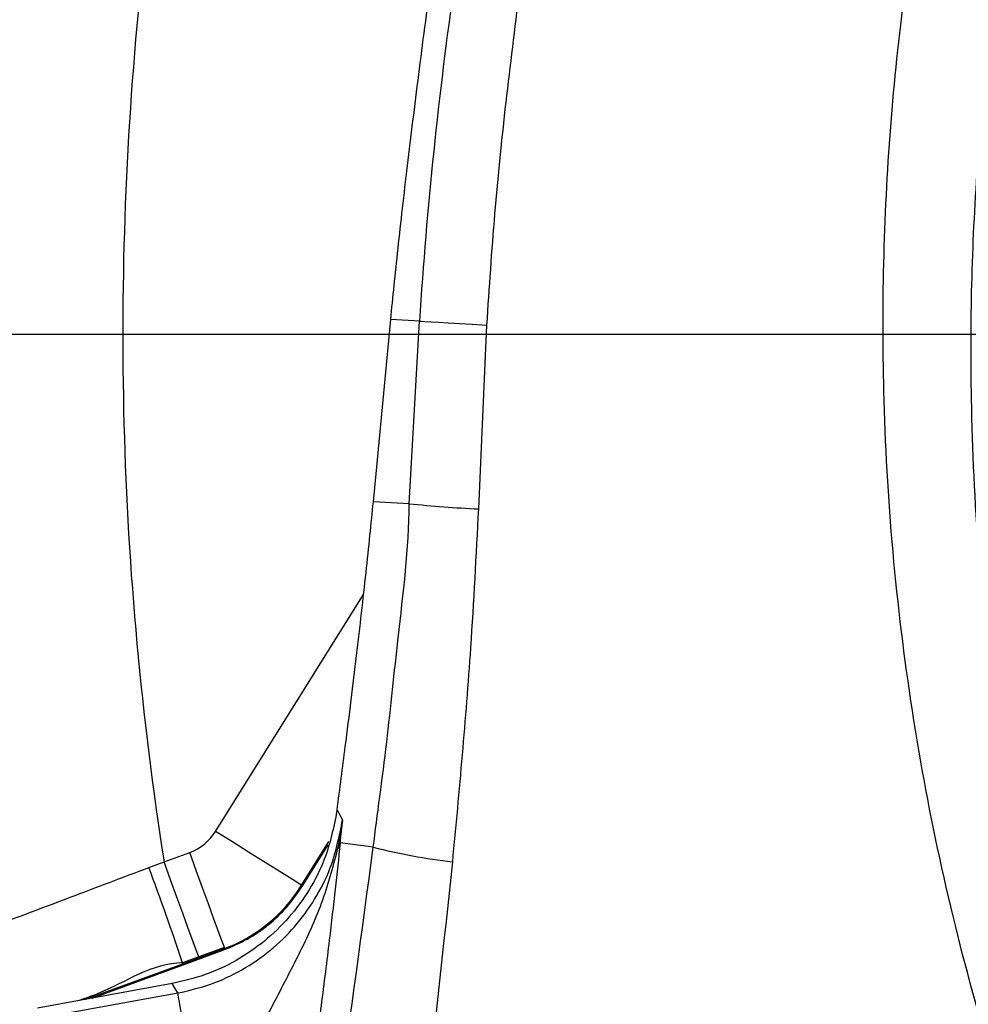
# Model space of a CAD drawing. Extents: x 0 to 8410, y 0 to 5940.
# Tile 92 of 158: x 4338 to 4431, y 2467 to 2564. Entities that reach past the tile are written whole.
import ezdxf

# ---------------------------------------------------------------- set-up
doc = ezdxf.new("R2010")
doc.units = 0
doc.header["$LTSCALE"] = 10
doc.layers.get('0').update_dxf_attribs({"linetype": 'CONTINUOUS'})
doc.styles.add('SLDTEXTSTYLE0', font='TXT', dxfattribs={"width": 0.605})
doc.dimstyles.new('SLDDIMSTYLE1', dxfattribs={"dimtxt": 50, "dimasz": 50, "dimexe": 0, "dimexo": 0.0625, "dimgap": 12.5, "dimtad": 1, "dimdec": 1, "dimrnd": 1e-09, "dimzin": 12, "dimtxsty": 'SLDTEXTSTYLE0', "dimsah": 1, "dimcen": 0.09, "dimazin": 3, "dimtfac": 1, "dimtofl": 0, "dimtmove": 0, "dimatfit": 3, "dimtolj": 1, "dimtzin": 12})
doc.dimstyles.new('SLDDIMSTYLE2', dxfattribs={"dimtxt": 50, "dimasz": 50, "dimexe": 0, "dimexo": 0.0625, "dimgap": 12.5, "dimtad": 1, "dimdec": 0, "dimrnd": 1e-09, "dimzin": 12, "dimtxsty": 'SLDTEXTSTYLE0', "dimsah": 1, "dimcen": 0.09, "dimazin": 3, "dimtfac": 1, "dimtofl": 0, "dimtmove": 0, "dimatfit": 3, "dimtolj": 1, "dimtzin": 12})

# ---------------------------------------------------------------- blocks, each defined once
blk = doc.blocks.new('_D_1')
at = {"color": 7, "linetype": 'CONTINUOUS'}
for p, q in [((4681.634, 2513.022), (4681.634, 1264.41)), ((4261.634, 1476.985), (4261.634, 1264.41)), ((4681.634, 1279.41), (4261.634, 1279.41))]:
    blk.add_line(p, q, dxfattribs=at)
for points in [[(4261.634, 1279.41), (4311.634, 1271.91), (4311.634, 1286.91)], [(4681.634, 1279.41), (4631.634, 1286.91), (4631.634, 1271.91)]]:
    blk.add_solid(points, dxfattribs=at)
at = {"color": 7, "linetype": 'CONTINUOUS', "insert": (4414.342, 1343.863), "char_height": 50, "attachment_point": 1, "style": 'SLDTEXTSTYLE0'}
blk.add_mtext('420', dxfattribs=at)
blk = doc.blocks.new('_D_5')
at = {"color": 7, "linetype": 'CONTINUOUS'}
for p, q in [((7748.623, 2513.022), (7748.623, 776.488)), ((4261.634, 1476.985), (4261.634, 776.488)), ((4261.634, 791.488), (7748.623, 791.488))]:
    blk.add_line(p, q, dxfattribs=at)
for points in [[(4261.634, 791.488), (4311.634, 783.988), (4311.634, 798.988)], [(7748.623, 791.488), (7698.623, 798.988), (7698.623, 783.988)]]:
    blk.add_solid(points, dxfattribs=at)
at = {"color": 7, "linetype": 'CONTINUOUS', "insert": (5928.74, 855.941), "char_height": 50, "attachment_point": 1, "style": 'SLDTEXTSTYLE0'}
blk.add_mtext('3487', dxfattribs=at)
blk = doc.blocks.new('_D_6')
at = {"color": 7, "linetype": 'CONTINUOUS'}
for p, q in [((4661.634, 2533.022), (3022.358, 2533.022)), ((3037.358, 1533.022), (3037.358, 2533.022)), ((4543.097, 1533.022), (3022.358, 1533.022))]:
    blk.add_line(p, q, dxfattribs=at)
for points in [[(3037.358, 2533.022), (3029.858, 2483.022), (3044.858, 2483.022)], [(3037.358, 1533.022), (3044.858, 1583.022), (3029.858, 1583.022)]]:
    blk.add_solid(points, dxfattribs=at)
at = {"color": 7, "linetype": 'CONTINUOUS', "insert": (2972.904, 1956.633), "char_height": 50, "attachment_point": 1, "rotation": 90, "style": 'SLDTEXTSTYLE0'}
blk.add_mtext('1000', dxfattribs=at)
blk = doc.blocks.new('_D_7')
at = {"color": 7, "linetype": 'CONTINUOUS'}
for p, q in [((4661.634, 4113.022), (3022.358, 4113.022)), ((3037.358, 2533.022), (3037.358, 4113.022)), ((4661.634, 2533.022), (3022.358, 2533.022))]:
    blk.add_line(p, q, dxfattribs=at)
for points in [[(3037.358, 4113.022), (3029.858, 4063.022), (3044.858, 4063.022)], [(3037.358, 2533.022), (3044.858, 2583.022), (3029.858, 2583.022)]]:
    blk.add_solid(points, dxfattribs=at)
at = {"color": 7, "linetype": 'CONTINUOUS', "insert": (2972.904, 3246.633), "char_height": 50, "attachment_point": 1, "rotation": 90, "style": 'SLDTEXTSTYLE0'}
blk.add_mtext('1580', dxfattribs=at)
blk = doc.blocks.new('_D_9')
at = {"color": 7, "linetype": 'CONTINUOUS'}
for p, q in [((6136.634, 4639.083), (2746.634, 4639.083)), ((2761.634, 4639.083), (2761.634, 1533.022)), ((3861.911, 1533.022), (2746.634, 1533.022))]:
    blk.add_line(p, q, dxfattribs=at)
for points in [[(2761.634, 4639.083), (2754.134, 4589.083), (2769.134, 4589.083)], [(2761.634, 1533.022), (2769.134, 1583.022), (2754.134, 1583.022)]]:
    blk.add_solid(points, dxfattribs=at)
at = {"color": 7, "linetype": 'CONTINUOUS', "insert": (2697.181, 3009.664), "char_height": 50, "attachment_point": 1, "rotation": 90, "style": 'SLDTEXTSTYLE0'}
blk.add_mtext('3106', dxfattribs=at)

msp = doc.modelspace()

# ---------------------------------------------------------------- linework, layer by layer
at = {"color": 7, "linetype": 'CONTINUOUS'}
for p, q in [((4372.419985, 2516.538312), (4374.135273, 2534.505178)), ((4368.83341, 2486.045291), (4368.844668, 2486.129453)), ((4365.307266, 2478.662361), (4368.047217, 2483.047237)), ((4365.39294, 2478.608836), (4367.961081, 2482.718756)), ((4353.670934, 2470.906486), (4357.694807, 2472.371032)), ((4344.706232, 2467.608501), (4353.670934, 2470.906486)), ((4352.597276, 2469.04086), (4339.320751, 2466.630985)), ((4352.597276, 2469.04086), (4352.604823, 2469.042231))]:
    msp.add_line(p, q, dxfattribs=at)
at = {"color": 8, "linetype": 'CONTINUOUS'}
for p, q in [((4376.962895, 2534.345676), (4374.135273, 2534.505178)), ((4375.941301, 2516.33959), (4376.962895, 2534.345676)), ((4383.583168, 2533.946564), (4382.77057, 2515.824546)), ((4375.941301, 2516.33959), (4372.419985, 2516.538312)), ((4356.871897, 2484.033753), (4371.457601, 2507.375767)), ((4368.844593, 2486.129453), (4369.393135, 2485.187699)), ((4372.41544, 2482.48445), (4369.155297, 2482.923915)), ((4351.798693, 2481.051971), (4354.327606, 2481.972446)), ((4350.30161, 2480.484893), (4351.798693, 2481.051971)), ((4353.638725, 2470.994999), (4357.662598, 2472.459545)), ((4357.743124, 2472.58841), (4355.214203, 2471.667935)), ((4344.075391, 2467.494001), (4353.638725, 2470.994999)), ((4355.214203, 2471.667935), (4353.606561, 2471.083333)), ((4353.638725, 2470.994999), (4353.606561, 2471.083333)), ((4340.330208, 2465.788235), (4353.154862, 2468.116094))]:
    msp.add_line(p, q, dxfattribs=at)
at = {"color": 8, "linetype": 'CONTINUOUS', "flags": 128}
for points in [[(4376.962895, 2534.345676), (4377.130473, 2534.332563), (4377.501423, 2534.308006), (4378.071243, 2534.272363), (4378.833043, 2534.22599), (4379.77759, 2534.169485), (4380.893456, 2534.103562), (4382.167118, 2534.028937), (4383.583168, 2533.946564)], [(4365.352379, 2478.734602), (4365.189428, 2478.836407), (4364.706839, 2479.137947), (4363.923157, 2479.627659), (4362.868497, 2480.286648), (4361.583399, 2481.089701), (4360.117236, 2482.005884), (4358.526351, 2482.99997), (4356.871897, 2484.033753)], [(4357.743124, 2472.58841), (4357.64801, 2472.849717), (4357.433641, 2473.43867), (4357.107708, 2474.33417), (4356.681915, 2475.504031), (4356.171565, 2476.90623), (4355.594987, 2478.490342), (4354.972886, 2480.199565), (4354.327606, 2481.972446)], [(4355.214203, 2471.667935), (4355.119096, 2471.929242), (4354.904721, 2472.518255), (4354.578788, 2473.413755), (4354.153002, 2474.583556), (4353.642652, 2475.985755), (4353.066074, 2477.569928), (4352.443965, 2479.279091), (4351.798693, 2481.051971)], [(4365.307266, 2478.662361), (4365.308607, 2478.661527), (4365.312638, 2478.659024), (4365.319351, 2478.654851), (4365.328739, 2478.64895), (4365.340801, 2478.64144), (4365.355531, 2478.632202), (4365.372913, 2478.621353), (4365.39294, 2478.608836)], [(4353.154862, 2468.116094), (4352.936464, 2468.47855), (4352.597276, 2469.04086)], [(4354.046615, 2463.203241), (4353.878142, 2464.131405), (4353.71572, 2465.026249), (4353.565181, 2465.855588), (4353.431935, 2466.589679), (4353.320765, 2467.202117), (4353.235664, 2467.670967), (4353.179695, 2467.979302), (4353.154862, 2468.116094)]]:
    msp.add_lwpolyline(points, dxfattribs=at)
at = {"color": 8, "linetype": 'CONTINUOUS'}
for centre, radius, start, end in [((4681.634054, 2533.021738), 333.904509, 174.07648906, 188.95406211), ((4808.542038, 2506.500189), 432.476506, 171.8630735, 176.30839306), ((4389.799039, 2654.553343), 138.906726, 264.27448265, 267.09968246), ((4367.165219, 2483.292508), 2.023925, 328.87702356, 349.50683981), ((4387.144983, 2540.141986), 59.509251, 255.66937884, 263.30187308), ((4111.236238, 2391.164041), 255.206714, 18.24947656, 20.48695602), ((4284.598271, 2445.822131), 77.768552, 19.96118686, 20.03058184), ((4419.244417, 2494.818064), 69.797172, 199.95722414, 200.03454456)]:
    msp.add_arc(centre, radius, start, end, dxfattribs=at)
msp.add_ellipse((4352.631654, 2486.683364), major_axis=(2.659179, 4.255575), ratio=0.996396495, start_param=4.047411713, end_param=4.71238898, dxfattribs=at)
at = {"color": 7, "linetype": 'CONTINUOUS'}
msp.add_ellipse((4352.586545, 2486.611175), major_axis=(7.996666, 12.797341), ratio=0.994012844, start_param=4.047411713, end_param=4.71238898, dxfattribs=at)
at = {"color": 8, "linetype": 'CONTINUOUS'}
for points, knots in [([(4406.189712, 2272.154261), (4412.875527, 2291.131599), (4421.873058, 2316.67062), (4433.366218, 2348.701058), (4439.160462, 2364.731391), (4442.76477, 2377.450467), (4444.360716, 2385.926919), (4445.332328, 2393.720848), (4445.819222, 2401.260519), (4445.82666, 2409.281425), (4445.20111, 2418.567875), (4443.621867, 2428.587461), (4440.971547, 2439.23079), (4437.736065, 2448.593526), (4434.777603, 2456.927253), (4431.765273, 2466.876341), (4428.470361, 2479.510866), (4425.531967, 2494.952915), (4423.544316, 2510.653322), (4422.634029, 2525.695567), (4422.601245, 2540.006693), (4423.285119, 2553.489024), (4424.758315, 2567.619176), (4427.156942, 2582.338335), (4430.601829, 2597.638673), (4435.023113, 2612.890013), (4440.443698, 2628.022871), (4446.143276, 2641.291225), (4451.756997, 2652.648734), (4457.898274, 2663.847104), (4465.605516, 2676.301403), (4474.400585, 2688.706634), (4483.363122, 2699.940696), (4492.350461, 2710.070446), (4502.555943, 2720.407252), (4513.716925, 2730.481355), (4525.882382, 2740.216665), (4538.795593, 2749.351382), (4552.464518, 2757.770508), (4565.23902, 2764.58348), (4576.739617, 2769.974884), (4588.551461, 2774.91998), (4602.385414, 2779.850747), (4618.202917, 2784.363913), (4634.160545, 2787.862664), (4648.449337, 2790.069213), (4661.07016, 2791.333243), (4673.836034, 2792.079773), (4688.499293, 2792.14467), (4702.32733, 2791.3682), (4710.604154, 2790.428891), (4713.407429, 2790.110757)], [0, 0, 0, 0, 0.085172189, 0.114621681, 0.144066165, 0.157297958, 0.170532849, 0.18053208, 0.190531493, 0.20249564, 0.214459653, 0.229896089, 0.24537097, 0.260829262, 0.271818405, 0.28280892, 0.304825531, 0.327066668, 0.349307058, 0.371778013, 0.390812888, 0.409861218, 0.428896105, 0.450922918, 0.472950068, 0.495245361, 0.518098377, 0.540950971, 0.556331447, 0.571711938, 0.594999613, 0.618287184, 0.636038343, 0.655810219, 0.675582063, 0.697498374, 0.719415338, 0.741500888, 0.764412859, 0.787325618, 0.802745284, 0.818164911, 0.841515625, 0.864867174, 0.887747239, 0.910626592, 0.926025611, 0.941424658, 0.964741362, 0.98805826, 1, 1, 1, 1]), ([(4793.548109, 2142.577221), (4823.534477, 2217.15171), (4863.243029, 2315.904749), (4905.66641, 2418.530972), (4918.322257, 2451.480927), (4922.836275, 2465.860733), (4926.428715, 2480.424088), (4929.102726, 2495.181908), (4930.813853, 2508.857633), (4931.780755, 2522.824909), (4931.957773, 2536.966374), (4931.318792, 2551.314625), (4929.87996, 2565.385692), (4927.679066, 2579.213791), (4924.76329, 2592.684393), (4921.049765, 2606.18356), (4916.537428, 2619.586424), (4911.195318, 2632.917759), (4904.692435, 2646.767935), (4896.870493, 2661.003667), (4887.697668, 2675.313786), (4877.627082, 2688.875785), (4866.779235, 2701.605716), (4855.813616, 2712.868119), (4844.934599, 2722.76729), (4834.179662, 2731.523374), (4822.866532, 2739.724665), (4810.927057, 2747.398161), (4798.470797, 2754.439398), (4785.66902, 2760.736131), (4772.651868, 2766.244501), (4759.468774, 2770.966813), (4745.980927, 2774.961202), (4732.252385, 2778.195651), (4718.301036, 2780.66227), (4703.427334, 2782.434178), (4687.659662, 2783.339746), (4670.917913, 2783.194842), (4654.054211, 2781.900082), (4637.155762, 2779.441443), (4621.479497, 2776.0583), (4607.026174, 2771.998751), (4593.782771, 2767.457961), (4580.760291, 2762.148022), (4568.023094, 2756.098952), (4555.586049, 2749.322509), (4542.70786, 2741.338977), (4529.563106, 2731.964771), (4516.417351, 2721.184611), (4504.106147, 2709.614492), (4492.709694, 2697.36993), (4482.094407, 2684.314361), (4472.337448, 2670.483872), (4463.495989, 2655.987946), (4455.704739, 2641.020328), (4449.016854, 2625.710386), (4443.797476, 2611.219475), (4439.809425, 2597.7026), (4436.856783, 2585.394952), (4434.561555, 2573.144813), (4432.919248, 2561.224791), (4431.834533, 2549.480678), (4431.27474, 2538.034713), (4431.244253, 2525.34308), (4431.914322, 2511.431873), (4433.508047, 2496.223591), (4435.990204, 2481.102975), (4438.897822, 2467.824317), (4442.149375, 2456.460586), (4445.174019, 2446.85453), (4447.66923, 2437.067359), (4449.441526, 2427.057306), (4450.515705, 2416.904184), (4450.857698, 2406.610373), (4450.445459, 2396.2753), (4449.395084, 2387.001861), (4447.641758, 2377.241024), (4445.132449, 2367.029955), (4441.586123, 2355.393715), (4437.640645, 2343.874694), (4433.523395, 2332.411009), (4427.262534, 2314.255258), (4422.546176, 2299.866657), (4419.093849, 2289.334347)], [0, 0, 0, 0, 0.166004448, 0.219826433, 0.229357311, 0.238886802, 0.250934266, 0.26031167, 0.269848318, 0.279384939, 0.289213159, 0.299041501, 0.309032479, 0.318409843, 0.327946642, 0.337483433, 0.347311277, 0.357139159, 0.367129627, 0.378895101, 0.390660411, 0.402208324, 0.41375642, 0.42517798, 0.434649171, 0.444120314, 0.453806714, 0.46349313, 0.473417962, 0.48334273, 0.492942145, 0.502595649, 0.512249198, 0.52197985, 0.531710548, 0.541494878, 0.552900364, 0.564305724, 0.576048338, 0.587804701, 0.599547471, 0.609144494, 0.618795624, 0.62844691, 0.638174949, 0.647903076, 0.657684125, 0.66945223, 0.681220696, 0.692770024, 0.704319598, 0.715742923, 0.727496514, 0.739250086, 0.750785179, 0.762320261, 0.773729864, 0.782572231, 0.791414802, 0.799858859, 0.808303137, 0.816256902, 0.82421055, 0.831962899, 0.842461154, 0.852959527, 0.863527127, 0.874094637, 0.881012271, 0.887932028, 0.894893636, 0.901855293, 0.908909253, 0.915963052, 0.923108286, 0.930253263, 0.935219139, 0.943582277, 0.951951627, 0.960336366, 0.968727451, 0.977108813, 1, 1, 1, 1]), ([(4386.797311, 2566.802432), (4386.341093, 2563.171446), (4385.425993, 2555.888265), (4384.298625, 2544.93721), (4383.821332, 2537.60518), (4383.583168, 2533.946564)], [0, 0, 0, 0, 0.332487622, 0.666917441, 1, 1, 1, 1]), ([(4372.41544, 2482.48445), (4372.415443, 2482.48447), (4372.801589, 2485.573644), (4373.822707, 2492.964244), (4374.903321, 2504.02386), (4375.941302, 2511.921791), (4375.941301, 2516.33957), (4375.941301, 2516.33959)], [0, 0, 0, 0, 0.000001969, 0.306158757, 0.610815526, 0.99999825, 1, 1, 1, 1]), ([(4382.77057, 2515.824546), (4382.533211, 2511.262065), (4382.112355, 2503.172463), (4381.196061, 2491.579612), (4380.534516, 2484.551182), (4380.203927, 2481.038918)], [0, 0, 0, 0, 0.392883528, 0.696610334, 1, 1, 1, 1]), ([(4353.154862, 2468.116094), (4354.249646, 2468.371409), (4356.439207, 2468.882038), (4359.505694, 2470.325885), (4362.291013, 2472.23495), (4364.724298, 2474.586497), (4366.707054, 2477.31917), (4368.506589, 2480.815716), (4369.06194, 2483.554421), (4369.393135, 2485.187699)], [0, 0, 0, 0, 0.133727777, 0.267454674, 0.401181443, 0.534907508, 0.668650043, 0.802393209, 1, 1, 1, 1]), ([(4368.89782, 2482.246389), (4369.039561, 2482.96242), (4369.218421, 2483.865969), (4369.348806, 2484.830766), (4369.38056, 2485.084493), (4369.389537, 2485.157892), (4369.392027, 2485.178519), (4369.393135, 2485.187699)], [0, 0, 0, 0, 0.7335144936, 0.9256104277, 0.9791024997, 0.9907003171, 1, 1, 1, 1]), ([(4369.393135, 2485.187699), (4369.392469, 2485.181222), (4369.315219, 2484.429934), (4369.155296, 2483.690532), (4369.155297, 2482.923935), (4369.155297, 2482.923915)], [0, 0, 0, 0, 0.008621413, 0.999974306, 1, 1, 1, 1]), ([(4319.374623, 2088.02556), (4320.177789, 2094.015778), (4324.579901, 2126.847872), (4332.26481, 2184.327458), (4342.492553, 2260.493748), (4351.330594, 2326.262603), (4359.074178, 2383.81874), (4365.728115, 2433.161285), (4370.186394, 2466.043852), (4372.41544, 2482.48445)], [0, 0, 0, 0, 0.045558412, 0.249703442, 0.437243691, 0.624784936, 0.749859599, 0.874935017, 1, 1, 1, 1]), ([(4369.155297, 2482.923915), (4368.993605, 2481.423194), (4368.668115, 2478.402203), (4368.173758, 2474.099414), (4367.694943, 2470.183026), (4367.355409, 2467.532153), (4367.144759, 2465.958814), (4367.085347, 2465.515067)], [0, 0, 0, 0, 0.291127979, 0.586048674, 0.756596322, 0.931350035, 1, 1, 1, 1]), ([(4362.133185, 2466.182639), (4362.28495, 2466.478496), (4362.858817, 2467.597217), (4363.869269, 2469.527798), (4365.534907, 2472.797486), (4367.479653, 2476.950547), (4368.42292, 2480.472976), (4368.89782, 2482.246389)], [0, 0, 0, 0, 0.055511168, 0.209903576, 0.365568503, 0.680587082, 1, 1, 1, 1]), ([(4380.203927, 2481.038918), (4378.452358, 2464.583315), (4374.948993, 2431.669985), (4368.438224, 2382.446062), (4360.15944, 2325.092536), (4350.311026, 2259.582898), (4340.563194, 2197.126352), (4332.177927, 2145.930157), (4326.604829, 2112.598838), (4322.059563, 2085.950998), (4318.63504, 2065.979419), (4315.251422, 2045.992161), (4313.106244, 2032.64495), (4312.033942, 2025.973131)], [0, 0, 0, 0, 0.107863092, 0.215740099, 0.323615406, 0.485578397, 0.647540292, 0.735637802, 0.823734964, 0.867805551, 0.91189223, 0.955957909, 1, 1, 1, 1]), ([(4324.818762, 2470.861067), (4327.753497, 2471.967905), (4333.623615, 2474.181825), (4342.145426, 2477.400103), (4347.71408, 2479.50625), (4350.30161, 2480.484893)], [0, 0, 0, 0, 0.348628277, 0.697333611, 1, 1, 1, 1]), ([(4353.606561, 2471.083333), (4353.606541, 2471.083333), (4350.660058, 2471.083337), (4347.434746, 2468.748477), (4344.03003, 2467.58792), (4343.389215, 2467.369487)], [0, 0, 0, 0, 0.000005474, 0.811787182, 1, 1, 1, 1])]:
    msp.add_open_spline(points, degree=3, knots=knots, dxfattribs=at)
at = {"color": 7, "linetype": 'CONTINUOUS'}
for points, knots in [([(4374.135273, 2534.505178), (4374.241587, 2535.592298), (4374.454316, 2537.767555), (4374.847611, 2541.460859), (4375.290121, 2545.420357), (4375.782536, 2549.635955), (4376.317855, 2554.052223), (4376.890941, 2558.622842), (4377.493875, 2563.296967), (4377.91506, 2566.446447), (4378.125722, 2568.021705)], [0, 0, 0, 0, 0.124587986, 0.249292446, 0.374118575, 0.499071, 0.624146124, 0.749337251, 0.874627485, 1, 1, 1, 1]), ([(4368.844668, 2486.129453), (4369.120056, 2488.232547), (4369.600543, 2491.901947), (4370.237056, 2496.990698), (4370.772818, 2501.407625), (4371.265108, 2505.623083), (4371.707655, 2509.582649), (4372.10094, 2513.275928), (4372.31367, 2515.45119), (4372.419985, 2516.538312)], [0, 0, 0, 0, 0.183222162, 0.319679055, 0.456010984, 0.592210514, 0.72827083, 0.864199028, 1, 1, 1, 1]), ([(4368.83341, 2486.045291), (4368.502549, 2484.435982), (4367.944619, 2481.722208), (4366.155564, 2478.247166), (4364.172703, 2475.515044), (4361.739709, 2473.163577), (4358.954701, 2471.254209), (4355.88876, 2469.80951), (4353.699469, 2469.297991), (4352.604823, 2469.042231)], [0, 0, 0, 0, 0.195391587, 0.329488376, 0.463585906, 0.59769009, 0.731794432, 0.865897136, 1, 1, 1, 1]), ([(4357.694807, 2472.371032), (4358.468051, 2472.694899), (4360.036693, 2473.351913), (4362.111294, 2474.805116), (4363.961193, 2476.543021), (4364.911416, 2477.914062), (4365.39294, 2478.608836)], [0, 0, 0, 0, 0.24885764, 0.504845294, 0.749080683, 1, 1, 1, 1])]:
    msp.add_open_spline(points, degree=3, knots=knots, dxfattribs=at)

# ---------------------------------------------------------------- dimensions: what is measured, and where the dimension line sits
for base, p1, p2, dimstyle, picture, middle in [((2761.634054, 1533.021738), (6156.634054, 4639.083327), (3881.910645, 1533.021738), 'SLDDIMSTYLE2', '_D_9', (2761.634054, 3086.052532)), ((3037.357622, 4113.021738), (4681.634054, 2533.021738), (4681.634054, 4113.021738), 'SLDDIMSTYLE1', '_D_7', (3037.357622, 3323.021738)), ((3037.357622, 2533.021738), (4563.097417, 1533.021738), (4681.634054, 2533.021738), 'SLDDIMSTYLE1', '_D_6', (3037.357622, 2033.021738))]:
    dim = msp.add_linear_dim(base=base, p1=p1, p2=p2, angle=90, dimstyle=dimstyle, dxfattribs=at)
    dim.commit()
    dim.dimension.update_dxf_attribs({"geometry": picture, "text_midpoint": middle, "dimtype": 160})
for base, p1, p2, picture, middle in [((4261.634054, 1279.409603), (4681.634054, 2533.021738), (4261.634054, 1496.984796), '_D_1', (4471.634054, 1279.409603)), ((7748.623204, 791.487598), (4261.634054, 1496.984796), (7748.623204, 2533.021738), '_D_5', (6005.128629, 791.487598))]:
    dim = msp.add_linear_dim(base=base, p1=p1, p2=p2, dimstyle='SLDDIMSTYLE1', dxfattribs=at)
    dim.commit()
    dim.dimension.update_dxf_attribs({"geometry": picture, "text_midpoint": middle, "dimtype": 160})

doc.saveas('drawing.dxf')
